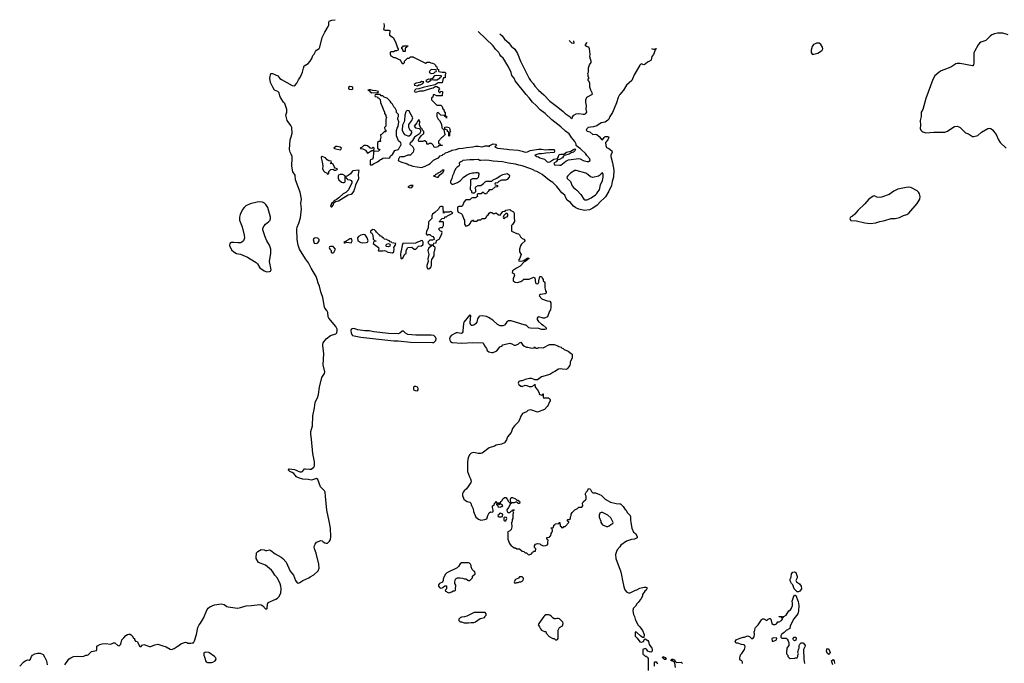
# Model space of a CAD drawing. Header units: inches. Extents: x 1678753 to 1858649, y 384643 to 522370.
# Tile 44 of 91: x 1721311 to 1735570, y 506192 to 515510. Entities that reach past the tile are written whole.
import ezdxf

# ---------------------------------------------------------------- set-up
doc = ezdxf.new("R2010")
doc.units = ezdxf.units.IN
doc.header["$MEASUREMENT"] = 0
for name, color, linetype in [('B7520', 7, 'Continuous'), ('B7521', 7, 'Continuous'), ('B7530', 7, 'Continuous'), ('B7531', 7, 'Continuous')]:
    doc.layers.add(name, color=color, linetype=linetype)

msp = doc.modelspace()

# ---------------------------------------------------------------- linework, layer by layer
at = {"layer": 'B7520', "color": 6, "elevation": 200}
for points in [[(1721965, 506170), (1722007, 506233), (1722030, 506258), (1722050, 506271), (1722091, 506291), (1722150, 506295), (1722210, 506291), (1722242, 506298), (1722270, 506311), (1722290, 506311), (1722303, 506317), (1722350, 506362), (1722422, 506378), (1722427, 506393), (1722428, 506430), (1722436, 506444), (1722474, 506466), (1722505, 506475), (1722550, 506478), (1722629, 506471), (1722670, 506491), (1722690, 506491), (1722730, 506452), (1722750, 506446), (1722775, 506470), (1722789, 506531), (1722820, 506560), (1722850, 506596), (1722870, 506611), (1722890, 506616), (1722910, 506612), (1722930, 506602), (1722942, 506590), (1722958, 506558), (1722972, 506552), (1722974, 506530), (1722990, 506514), (1723012, 506510), (1723050, 506434), (1723070, 506434), (1723085, 506455), (1723110, 506465), (1723190, 506438), (1723210, 506438), (1723270, 506461), (1723310, 506471), (1723368, 506448), (1723430, 506431), (1723490, 506396), (1723510, 506391), (1723550, 506406), (1723590, 506436), (1723618, 506450), (1723646, 506474), (1723710, 506498), (1723730, 506496), (1723746, 506486), (1723770, 506482), (1723790, 506482), (1723809, 506491), (1723829, 506491), (1723844, 506516), (1723872, 506608), (1723890, 506710), (1723908, 506750), (1723928, 506772), (1723972, 506848), (1724025, 506970), (1724040, 506990), (1724067, 507010), (1724130, 507038), (1724230, 507053), (1724270, 507043), (1724310, 507017), (1724330, 507010), (1724430, 506994), (1724470, 506993), (1724510, 506999), (1724590, 507024), (1724670, 507029), (1724790, 507045), (1724810, 507040), (1724830, 507025), (1724870, 506980), (1724879, 506981), (1724890, 506983), (1724893, 506987), (1724900, 507050), (1724908, 507072), (1725021, 507119), (1725046, 507134), (1725065, 507155), (1725091, 507209), (1725099, 507270), (1725094, 507310), (1725084, 507344), (1725044, 507424), (1725007, 507470), (1724979, 507519), (1724960, 507540), (1724872, 507612), (1724770, 507650), (1724737, 507710), (1724735, 507745), (1724742, 507770), (1724742, 507790), (1724758, 507810), (1724810, 507841), (1724850, 507835), (1724870, 507825), (1724890, 507825), (1724927, 507833), (1724950, 507826), (1725010, 507776), (1725096, 507730), (1725123, 507710), (1725170, 507655), (1725226, 507526), (1725276, 507470), (1725304, 507390), (1725330, 507359), (1725350, 507353), (1725370, 507361), (1725410, 507393), (1725499, 507430), (1725516, 507444), (1725570, 507471), (1725633, 507530), (1725646, 507570), (1725644, 507630), (1725605, 507785), (1725580, 507850), (1725577, 507870), (1725582, 507898), (1725590, 507918), (1725610, 507945), (1725670, 507971), (1725690, 507966), (1725706, 507950), (1725730, 507936), (1725750, 507930), (1725770, 507933), (1725797, 507963), (1725810, 507984), (1725816, 508024), (1725810, 508150), (1725794, 508250), (1725760, 508410), (1725742, 508610), (1725733, 508670), (1725723, 508690), (1725686, 508726), (1725669, 508749), (1725630, 508853), (1725610, 508870), (1725550, 508847), (1725530, 508845), (1725490, 508855), (1725410, 508859), (1725350, 508876), (1725322, 508890), (1725279, 508939), (1725256, 508956), (1725225, 508970), (1725205, 508990), (1725205, 508995), (1725213, 509007), (1725290, 508996), (1725370, 508964), (1725390, 508963), (1725409, 508971), (1725434, 509006), (1725452, 509008), (1725510, 509001), (1725530, 509005), (1725569, 509030), (1725580, 509050), (1725579, 509110), (1725555, 509230), (1725539, 509439), (1725529, 509510), (1725529, 509550), (1725553, 509630), (1725557, 509777), (1725580, 509890), (1725590, 509970), (1725604, 510000)], [(1728994, 510000), (1728994, 509990), (1728984, 509976), (1728965, 509930), (1728950, 509909), (1728910, 509869), (1728811, 509829), (1728730, 509859), (1728710, 509861), (1728672, 509850), (1728650, 509834), (1728593, 509807), (1728567, 509770), (1728556, 509730), (1728535, 509690), (1728475, 509630), (1728450, 509594), (1728430, 509535), (1728377, 509470), (1728363, 509430), (1728330, 509385), (1728290, 509365), (1728211, 509349), (1728185, 509335), (1728111, 509310), (1728010, 509233), (1727990, 509229), (1727951, 509229), (1727890, 509243), (1727850, 509233), (1727830, 509214), (1727807, 509170), (1727794, 509110), (1727798, 508970), (1727825, 508890), (1727842, 508862), (1727851, 508829), (1727845, 508810), (1727807, 508750), (1727782, 508718), (1727749, 508691), (1727734, 508670), (1727725, 508650), (1727723, 508623), (1727745, 508570), (1727765, 508550), (1727790, 508536), (1727830, 508525), (1727845, 508510), (1727855, 508475), (1727879, 508430), (1727883, 508390), (1727916, 508310), (1727957, 508277), (1727990, 508267), (1728046, 508274), (1728074, 508286), (1728082, 508298), (1728090, 508332), (1728110, 508371), (1728130, 508385), (1728158, 508382), (1728166, 508390), (1728168, 508410), (1728158, 508450), (1728158, 508470), (1728186, 508490), (1728188, 508512), (1728202, 508518), (1728207, 508533), (1728213, 508533), (1728218, 508518), (1728230, 508514), (1728270, 508514), (1728283, 508537), (1728298, 508550), (1728308, 508572), (1728330, 508594), (1728350, 508594), (1728371, 508571), (1728390, 508534), (1728410, 508514), (1728422, 508518), (1728426, 508530), (1728418, 508550), (1728418, 508570), (1728430, 508594), (1728450, 508594), (1728492, 508572), (1728510, 508554), (1728533, 508553), (1728538, 508538), (1728552, 508530), (1728550, 508506), (1728527, 508507), (1728522, 508522), (1728510, 508526), (1728490, 508526), (1728470, 508518), (1728442, 508518), (1728430, 508506), (1728418, 508502), (1728392, 508450), (1728364, 508416), (1728364, 508404), (1728378, 508378), (1728390, 508374), (1728410, 508374), (1728430, 508394), (1728442, 508398), (1728450, 508412), (1728470, 508414), (1728474, 508410), (1728458, 508402), (1728454, 508390), (1728462, 508370), (1728452, 508350), (1728452, 508290), (1728444, 508276), (1728442, 508250), (1728432, 508228), (1728438, 508170), (1728431, 508130), (1728410, 508109), (1728374, 508090), (1728378, 508078), (1728379, 507990), (1728406, 507926), (1728431, 507891), (1728450, 507882), (1728470, 507865), (1728490, 507862), (1728510, 507852), (1728550, 507852), (1728590, 507814), (1728611, 507811), (1728630, 507794), (1728650, 507794), (1728674, 507770), (1728690, 507762), (1728722, 507778), (1728727, 507793), (1728742, 507798), (1728750, 507814), (1728782, 507818), (1728786, 507850), (1728766, 507870), (1728768, 507892), (1728782, 507918), (1728810, 507925), (1728842, 507922), (1728854, 507910), (1728890, 507892), (1728930, 507898), (1728958, 507910), (1728958, 507950), (1728966, 507970), (1728962, 507982), (1728946, 507990), (1728946, 508014), (1728982, 508018), (1728987, 508033), (1729002, 508038), (1729006, 508070), (1729016, 508084), (1729026, 508110), (1729022, 508142), (1729006, 508150), (1729010, 508154), (1729042, 508158), (1729046, 508190), (1729062, 508198), (1729067, 508213), (1729110, 508214), (1729122, 508218), (1729126, 508230), (1729133, 508233), (1729138, 508178), (1729153, 508173), (1729158, 508158), (1729170, 508154), (1729182, 508158), (1729190, 508174), (1729210, 508174), (1729266, 508230), (1729262, 508242), (1729246, 508250), (1729246, 508270), (1729250, 508274), (1729270, 508274), (1729286, 508290), (1729288, 508312), (1729298, 508330), (1729298, 508350), (1729310, 508374), (1729350, 508414), (1729390, 508432), (1729410, 508452), (1729450, 508452), (1729468, 508470), (1729464, 508510), (1729469, 508530), (1729503, 508557), (1729513, 508570), (1729517, 508610), (1729505, 508630), (1729504, 508650), (1729514, 508670), (1729534, 508690), (1729550, 508722), (1729570, 508718), (1729578, 508710), (1729590, 508682), (1729610, 508662), (1729650, 508658), (1729710, 508638), (1729730, 508625), (1729788, 508568), (1729867, 508527), (1729950, 508506), (1730000, 508503)], [(1730000, 507877), (1729965, 507835), (1729953, 507810), (1729942, 507770), (1729945, 507710), (1729976, 507616), (1730000, 507556)], [(1721311, 506149), (1721364, 506210), (1721390, 506230), (1721430, 506242), (1721450, 506239), (1721469, 506250), (1721481, 506290), (1721495, 506310), (1721530, 506331), (1721570, 506339), (1721610, 506341), (1721650, 506321), (1721670, 506287), (1721698, 506230), (1721708, 506168)]]:
    msp.add_lwpolyline(points, dxfattribs=at)
for points in [[(1728270, 508506), (1728258, 508502), (1728250, 508486), (1728246, 508486), (1728242, 508502), (1728230, 508506), (1728218, 508502), (1728214, 508490), (1728234, 508474), (1728238, 508458), (1728270, 508454), (1728290, 508462), (1728298, 508462), (1728306, 508470)], [(1728270, 508366), (1728258, 508362), (1728253, 508347), (1728234, 508330), (1728238, 508318), (1728250, 508314), (1728290, 508314), (1728302, 508318), (1728306, 508350)], [(1729750, 508378), (1729730, 508378), (1729712, 508368), (1729702, 508338), (1729703, 508310), (1729727, 508250), (1729727, 508230), (1729750, 508198), (1729810, 508172), (1729830, 508172), (1729850, 508185), (1729870, 508202), (1729902, 508218), (1729906, 508230), (1729870, 508298), (1729830, 508338)], [(1728330, 508306), (1728322, 508298), (1728324, 508264), (1728330, 508254), (1728350, 508254), (1728366, 508290), (1728362, 508302)], [(1727810, 507649), (1727710, 507645), (1727690, 507634), (1727667, 507593), (1727647, 507573), (1727498, 507502), (1727478, 507482), (1727458, 507450), (1727442, 507410), (1727442, 507390), (1727433, 507367), (1727390, 507348), (1727378, 507330), (1727376, 507310), (1727390, 507291), (1727410, 507282), (1727435, 507285), (1727443, 507297), (1727470, 507314), (1727490, 507312), (1727492, 507270), (1727474, 507250), (1727478, 507238), (1727490, 507234), (1727502, 507222), (1727530, 507211), (1727570, 507226), (1727590, 507242), (1727610, 507242), (1727626, 507250), (1727622, 507262), (1727625, 507325), (1727615, 507350), (1727614, 507370), (1727622, 507410), (1727630, 507418), (1727650, 507431), (1727691, 507431), (1727725, 507425), (1727750, 507414), (1727770, 507414), (1727810, 507392), (1727830, 507392), (1727868, 507430), (1727868, 507452), (1727906, 507490), (1727902, 507522), (1727887, 507527), (1727866, 507550), (1727849, 507589), (1727849, 507610), (1727842, 507630), (1727823, 507643)], [(1728590, 507446), (1728550, 507446), (1728533, 507427), (1728490, 507406), (1728474, 507370), (1728478, 507358), (1728490, 507354), (1728510, 507362), (1728530, 507362), (1728550, 507374), (1728570, 507374), (1728590, 507382), (1728598, 507390), (1728608, 507410), (1728607, 507427)], [(1727892, 506928), (1727786, 506874), (1727755, 506865), (1727710, 506859), (1727692, 506850), (1727672, 506830), (1727672, 506810), (1727690, 506792), (1727710, 506791), (1727750, 506778), (1727810, 506776), (1727850, 506785), (1727890, 506785), (1727910, 506791), (1727980, 506840), (1728046, 506854), (1728049, 506871), (1728068, 506890), (1728066, 506910), (1728050, 506926)], [(1728970, 506895), (1728930, 506893), (1728910, 506881), (1728901, 506870), (1728831, 506770), (1728822, 506750), (1728824, 506744), (1728840, 506720), (1728852, 506690), (1728870, 506672), (1728910, 506652), (1728931, 506651), (1728934, 506630), (1728980, 506580), (1729030, 506552), (1729052, 506552), (1729070, 506534), (1729090, 506534), (1729102, 506538), (1729107, 506553), (1729108, 506672), (1729129, 506711), (1729170, 506734), (1729182, 506770), (1729178, 506790), (1729130, 506835), (1729110, 506842), (1729090, 506842), (1729070, 506835), (1729050, 506835), (1729030, 506849), (1729012, 506872), (1728989, 506889)], [(1724007, 506353), (1723978, 506342), (1723976, 506310), (1723993, 506270), (1724001, 506230), (1724010, 506216), (1724030, 506204), (1724090, 506204), (1724110, 506210), (1724142, 506230), (1724155, 506250), (1724150, 506270), (1724130, 506292), (1724050, 506347)]]:
    msp.add_lwpolyline(points, close=True, dxfattribs=at)
at = {"layer": 'B7521', "color": 6, "elevation": 200}
for points in [[(1725604, 510000), (1725622, 510038), (1725638, 510082), (1725652, 510190), (1725687, 510330), (1725727, 510390), (1725731, 510410), (1725705, 510515), (1725716, 510676), (1725700, 510790), (1725702, 510810), (1725708, 510832), (1725750, 510891), (1725810, 510939), (1725890, 510964), (1725903, 510977), (1725910, 511010), (1725907, 511030), (1725890, 511067), (1725788, 511190), (1725778, 511210), (1725774, 511270), (1725760, 511300), (1725730, 511335), (1725724, 511350), (1725703, 511490), (1725670, 511570), (1725651, 511650), (1725635, 511695), (1725621, 511750), (1725604, 511790), (1725530, 511911), (1725492, 511992), (1725449, 512049), (1725364, 512190), (1725344, 512244), (1725329, 512330), (1725324, 512476), (1725330, 512508), (1725355, 512565), (1725376, 512644), (1725392, 512770), (1725385, 512850), (1725393, 512913), (1725373, 513013), (1725307, 513190), (1725301, 513261), (1725269, 513309), (1725250, 513390), (1725250, 513430), (1725258, 513470), (1725257, 513530), (1725244, 513564), (1725228, 513590), (1725220, 513630), (1725230, 513770), (1725245, 513815), (1725255, 513865), (1725254, 513950), (1725240, 513980), (1725186, 514050), (1725165, 514130), (1725180, 514170), (1725181, 514210), (1725150, 514298), (1725130, 514318), (1725090, 514382), (1725077, 514410), (1725069, 514450), (1725049, 514469), (1725002, 514490), (1724982, 514522), (1724943, 514603), (1724935, 514665), (1724948, 514730), (1724970, 514732), (1725050, 514696), (1725080, 514660), (1725102, 514642), (1725259, 514559), (1725286, 514554), (1725299, 514561), (1725326, 514590), (1725350, 514638), (1725379, 514681), (1725409, 514750), (1725419, 514810), (1725430, 514842), (1725490, 514877), (1725518, 514910), (1725542, 514950), (1725558, 514990), (1725575, 515010), (1725593, 515050), (1725609, 515070), (1725646, 515094), (1725660, 515110), (1725690, 515251), (1725730, 515330), (1725780, 515410), (1725786, 515430), (1725786, 515470), (1725792, 515488), (1725830, 515502), (1725880, 515510)], [(1726580, 515459), (1726585, 515450), (1726591, 515431), (1726591, 515411), (1726582, 515370), (1726600, 515360), (1726658, 515358), (1726673, 515353), (1726673, 515333), (1726665, 515310), (1726666, 515286), (1726722, 515250), (1726752, 515190), (1726784, 515104), (1726794, 515090), (1726794, 515070), (1726770, 515058), (1726750, 515058), (1726730, 515046), (1726690, 515046), (1726678, 515042), (1726674, 515010), (1726685, 514985), (1726730, 514962), (1726750, 514962), (1726814, 514930), (1726832, 514912), (1726850, 514874), (1726870, 514874), (1726886, 514890), (1726886, 514910), (1726927, 514953), (1726950, 514954), (1726970, 514974), (1727010, 514974), (1727024, 514964), (1727190, 514882), (1727210, 514894), (1727247, 514893), (1727264, 514884), (1727290, 514882), (1727314, 514870), (1727334, 514850), (1727338, 514838), (1727354, 514830), (1727358, 514798), (1727374, 514790), (1727374, 514770), (1727382, 514762), (1727430, 514752), (1727471, 514751), (1727480, 514740), (1727482, 514730), (1727474, 514710), (1727474, 514670), (1727450, 514666), (1727439, 514641), (1727430, 514598), (1727425, 514595), (1727370, 514597), (1727330, 514568), (1727234, 514550), (1727154, 514530), (1727092, 514508), (1727050, 514502), (1727032, 514490), (1727025, 514470), (1727050, 514463), (1727110, 514478), (1727160, 514480), (1727246, 514510), (1727297, 514523), (1727330, 514541), (1727350, 514543), (1727378, 514530), (1727392, 514510), (1727374, 514490), (1727374, 514470), (1727390, 514454), (1727402, 514458), (1727410, 514474), (1727434, 514470), (1727430, 514408), (1727353, 514407), (1727310, 514426), (1727298, 514422), (1727294, 514390), (1727278, 514382), (1727274, 514370), (1727274, 514350), (1727350, 514274), (1727410, 514274), (1727431, 514251), (1727438, 514218), (1727452, 514212), (1727458, 514178), (1727474, 514170), (1727474, 514130), (1727478, 514118), (1727490, 514114), (1727493, 514107), (1727494, 514090), (1727490, 514086), (1727482, 514102), (1727466, 514110), (1727462, 514122), (1727408, 514128), (1727370, 514166), (1727358, 514162), (1727354, 514150), (1727354, 514110), (1727372, 514070), (1727392, 514050), (1727420, 514000), (1727424, 513944), (1727454, 513914), (1727465, 513865), (1727474, 513850), (1727432, 513810), (1727418, 513802), (1727374, 513750), (1727378, 513718), (1727392, 513712), (1727398, 513698), (1727430, 513694), (1727432, 513690), (1727390, 513686), (1727378, 513682), (1727372, 513668), (1727353, 513667), (1727330, 513658), (1727308, 513668), (1727306, 513690), (1727286, 513710), (1727270, 513718), (1727244, 513716), (1727230, 513706), (1727207, 513707), (1727206, 513730), (1727176, 513756), (1727170, 513758), (1727150, 513748), (1727090, 513746), (1727088, 513770), (1727095, 513790), (1727130, 513834), (1727150, 513854), (1727162, 513858), (1727166, 513870), (1727166, 513890), (1727150, 513906), (1727135, 513935), (1727122, 513942), (1727110, 513966), (1727102, 513990), (1727108, 514030), (1727090, 514066), (1727070, 514038), (1727062, 514018), (1727025, 513970), (1727045, 513945), (1727095, 513935), (1727107, 513927), (1727117, 513917), (1727115, 513885), (1727102, 513858), (1727029, 513811), (1726999, 513761), (1726981, 513739), (1726967, 513730), (1726961, 513710), (1727006, 513670), (1727014, 513650), (1727018, 513630), (1727007, 513593), (1726985, 513570), (1726982, 513558), (1726972, 513548), (1726930, 513549), (1726875, 513525), (1726830, 513526), (1726810, 513518), (1726795, 513490), (1726792, 513470), (1726829, 513450), (1726923, 513423), (1726945, 513410), (1726966, 513406), (1727003, 513390), (1727130, 513368), (1727185, 513390), (1727230, 513414), (1727255, 513430), (1727305, 513475), (1727342, 513498), (1727375, 513510), (1727402, 513538), (1727432, 513550), (1727440, 513560), (1727465, 513570), (1727478, 513582), (1727512, 513590), (1727522, 513598), (1727556, 513610), (1727570, 513620), (1727630, 513630), (1727642, 513638), (1727670, 513646), (1727730, 513650), (1727780, 513660), (1727875, 513670), (1727910, 513679), (1727950, 513681), (1728010, 513671), (1728050, 513682), (1728090, 513682), (1728110, 513674), (1728118, 513690), (1728170, 513714), (1728202, 513710), (1728214, 513690), (1728192, 513670), (1728232, 513650), (1728370, 513638), (1728402, 513630), (1728530, 513620), (1728587, 513607), (1728630, 513591), (1728665, 513595), (1728706, 513614), (1728825, 513635), (1728870, 513634), (1728930, 513625), (1728970, 513632), (1729050, 513630), (1729056, 513610), (1729051, 513589), (1728930, 513578), (1728870, 513566), (1728830, 513569), (1728772, 513550), (1728802, 513530), (1728824, 513524), (1728842, 513510), (1728909, 513489), (1728950, 513454), (1728970, 513447), (1728990, 513451), (1729048, 513490), (1729098, 513502), (1729114, 513526), (1729118, 513550), (1729130, 513558), (1729150, 513565), (1729190, 513562), (1729229, 513590), (1729294, 513606), (1729330, 513633), (1729350, 513641), (1729356, 513636), (1729359, 513630), (1729351, 513610), (1729330, 513594), (1729298, 513582), (1729270, 513564), (1729197, 513543), (1729185, 513535), (1729170, 513509), (1729130, 513484), (1729101, 513479), (1729078, 513450), (1729048, 513432), (1729054, 513410), (1729130, 513403), (1729150, 513406), (1729220, 513460), (1729261, 513479), (1729410, 513499), (1729430, 513494), (1729470, 513471), (1729530, 513457), (1729550, 513455), (1729571, 513470), (1729570, 513494), (1729524, 513544), (1729510, 513570), (1729436, 513636), (1729430, 513646), (1729402, 513662), (1729371, 513691), (1729368, 513710), (1729350, 513746), (1729303, 513803), (1729270, 513856), (1729217, 513897), (1729150, 513961), (1729019, 514059), (1728920, 514150), (1728847, 514207), (1728791, 514270), (1728738, 514318), (1728690, 514381), (1728645, 514425), (1728486, 514626), (1728470, 514663), (1728440, 514700), (1728430, 514745), (1728390, 514830), (1728365, 514865), (1728330, 514926), (1728311, 514951), (1728281, 514981), (1728264, 515004), (1728250, 515034), (1728204, 515084), (1728170, 515133), (1727953, 515337)], [(1728264, 515307), (1728297, 515277), (1728334, 515230), (1728394, 515174), (1728430, 515127), (1728481, 515081), (1728519, 515019), (1728564, 514910), (1728690, 514660), (1728708, 514628), (1728745, 514585), (1728770, 514546), (1728824, 514490), (1728901, 514421), (1728988, 514330), (1729106, 514246), (1729183, 514183), (1729213, 514150), (1729283, 514103), (1729290, 514090), (1729304, 514084), (1729310, 514074), (1729318, 514102), (1729334, 514126), (1729370, 514145), (1729410, 514152), (1729470, 514140), (1729490, 514142), (1729509, 514150), (1729524, 514170), (1729516, 514216), (1729518, 514270), (1729509, 514310), (1729508, 514352), (1729526, 514390), (1729608, 514430), (1729604, 514450), (1729581, 514490), (1729569, 514531), (1729567, 514587), (1729556, 514616), (1729546, 514630), (1729546, 514650), (1729558, 514670), (1729546, 514690), (1729546, 514710), (1729538, 514730), (1729548, 514750), (1729549, 514811), (1729565, 514855), (1729589, 514890), (1729589, 514910), (1729577, 514937), (1729569, 514970), (1729573, 515010), (1729564, 515090), (1729554, 515114), (1729530, 515118), (1729506, 515130), (1729507, 515147), (1729523, 515177), (1729530, 515184)], [(1729330, 515166), (1729306, 515170), (1729267, 515209)], [(1729333, 515203), (1729334, 515170), (1729330, 515166)], [(1730000, 514427), (1729997, 514423), (1729978, 514382), (1729954, 514306), (1729894, 514166), (1729856, 514110), (1729844, 514070), (1729830, 514054), (1729790, 514025), (1729730, 514018), (1729667, 513973), (1729623, 513957), (1729545, 513950), (1729524, 513930), (1729517, 513910), (1729530, 513895), (1729566, 513886), (1729610, 513849), (1729650, 513851), (1729670, 513847), (1729701, 513821), (1729730, 513783), (1729750, 513772), (1729774, 513806), (1729790, 513818), (1729830, 513821), (1729845, 513810), (1729830, 513769), (1729797, 513730), (1729798, 513690), (1729810, 513661), (1729844, 513644), (1729888, 513610), (1729889, 513590), (1729871, 513550), (1729871, 513530), (1729897, 513437), (1729916, 513330), (1729912, 513230), (1729892, 513170), (1729880, 513110), (1729841, 513030), (1729793, 512947), (1729775, 512925), (1729722, 512878), (1729673, 512827), (1729610, 512780), (1729565, 512755), (1729490, 512746), (1729407, 512767), (1729365, 512785), (1729330, 512810), (1729290, 512862), (1729239, 512899), (1729218, 512930), (1729204, 512970), (1729163, 513003), (1729090, 513093), (1729030, 513153), (1728982, 513182), (1728878, 513270), (1728842, 513290), (1728802, 513310), (1728763, 513323), (1728756, 513330), (1728713, 513350), (1728590, 513393), (1728542, 513402), (1728490, 513418), (1728390, 513432), (1728302, 513450), (1728170, 513460), (1728110, 513472), (1728050, 513477), (1727990, 513472), (1727974, 513474), (1727950, 513485), (1727890, 513480), (1727830, 513481), (1727730, 513470), (1727720, 513460), (1727678, 513442), (1727674, 513430), (1727682, 513410), (1727672, 513390), (1727645, 513375), (1727625, 513355), (1727602, 513310), (1727598, 513290), (1727578, 513250), (1727571, 513210), (1727551, 513170), (1727551, 513150), (1727570, 513131), (1727590, 513131), (1727650, 513151), (1727697, 513183), (1727738, 513230), (1727790, 513265), (1727830, 513281), (1727870, 513291), (1727890, 513291), (1727910, 513299), (1727938, 513298), (1727953, 513293), (1727958, 513278), (1727957, 513243), (1727950, 513226), (1727930, 513206), (1727870, 513208), (1727842, 513190), (1727842, 513110), (1727834, 513090), (1727834, 513050), (1727852, 513032), (1727854, 513010), (1727870, 513002), (1727896, 513004), (1727918, 513022), (1727918, 513050), (1727906, 513070), (1727918, 513090), (1727950, 513112), (1727990, 513112), (1728030, 513138), (1728050, 513165), (1728066, 513174), (1728148, 513172), (1728166, 513190), (1728223, 513217), (1728268, 513250), (1728310, 513271), (1728370, 513281), (1728402, 513262), (1728405, 513250), (1728398, 513230), (1728370, 513195), (1728350, 513188), (1728290, 513188), (1728250, 513168), (1728230, 513148), (1728198, 513142), (1728194, 513130), (1728198, 513118), (1728230, 513112), (1728231, 513089), (1728190, 513086), (1728150, 513048), (1728110, 513046), (1728097, 513023), (1728082, 513010), (1728072, 512988), (1728048, 512988), (1728030, 513006), (1728010, 513006), (1727992, 512988), (1727953, 512987), (1727938, 512982), (1727934, 512970), (1727942, 512950), (1727914, 512930), (1727870, 512929), (1727856, 512924), (1727830, 512902), (1727770, 512902), (1727745, 512870), (1727724, 512816), (1727710, 512806), (1727673, 512807), (1727658, 512802), (1727653, 512787), (1727651, 512750), (1727663, 512723), (1727703, 512703), (1727718, 512690), (1727743, 512623), (1727752, 512610), (1727751, 512550), (1727770, 512522), (1727790, 512525), (1727819, 512541), (1727838, 512562), (1727850, 512594), (1727862, 512598), (1727870, 512614), (1727878, 512598), (1727890, 512594), (1727930, 512594), (1727942, 512598), (1727950, 512614), (1727990, 512612), (1728010, 512632), (1728047, 512633), (1728062, 512638), (1728078, 512670), (1728095, 512685), (1728109, 512711), (1728130, 512722), (1728150, 512718), (1728170, 512702), (1728190, 512702), (1728212, 512712), (1728244, 512684), (1728270, 512682), (1728307, 512733), (1728342, 512738), (1728350, 512754), (1728410, 512762), (1728426, 512746), (1728462, 512730), (1728472, 512710), (1728471, 512630), (1728478, 512610), (1728478, 512590), (1728450, 512546), (1728434, 512530), (1728434, 512450), (1728513, 512413), (1728534, 512410), (1728550, 512394), (1728565, 512365), (1728590, 512342), (1728610, 512334), (1728632, 512310), (1728580, 512260), (1728564, 512236), (1728551, 512189), (1728551, 512151), (1728572, 512110), (1728551, 512049), (1728534, 512030), (1728538, 512018), (1728570, 512012), (1728616, 512024), (1728618, 512030), (1728670, 512062), (1728691, 512051), (1728664, 512036), (1728662, 512030), (1728632, 512010), (1728616, 512004), (1728560, 511940), (1728506, 511914), (1728446, 511874), (1728445, 511850), (1728471, 511831), (1728478, 511810), (1728460, 511760), (1728458, 511730), (1728488, 511708), (1728514, 511706), (1728570, 511718), (1728600, 511740), (1728610, 511752), (1728690, 511752), (1728750, 511782), (1728772, 511772), (1728782, 511702), (1728790, 511692), (1728810, 511685), (1728818, 511690), (1728828, 511710), (1728829, 511731), (1728846, 511790), (1728850, 511794), (1728870, 511794), (1728882, 511762), (1728892, 511750), (1728894, 511730), (1728914, 511710), (1728914, 511630), (1728922, 511610), (1728924, 511584), (1728934, 511570), (1728934, 511550), (1728920, 511540), (1728854, 511530), (1728838, 511522), (1728834, 511510), (1728872, 511470), (1728883, 511463), (1728950, 511438), (1728990, 511434), (1729005, 511410), (1729005, 511350), (1728998, 511310), (1728985, 511290), (1728953, 511207), (1728911, 511189), (1728890, 511189), (1728830, 511209), (1728816, 511204), (1728805, 511190), (1728805, 511170), (1728823, 511143), (1728870, 511102), (1728894, 511090), (1728934, 511050), (1728934, 511030), (1728917, 511023), (1728870, 511025), (1728830, 511038), (1728710, 511044), (1728686, 511050), (1728648, 511088), (1728632, 511088), (1728430, 511149), (1728391, 511149), (1728377, 511143), (1728365, 511135), (1728352, 511110), (1728330, 511088), (1728310, 511078), (1728270, 511078), (1728230, 511098), (1728161, 511161), (1728100, 511200), (1728070, 511214), (1728010, 511221), (1727970, 511219), (1727958, 511210), (1727941, 511179), (1727930, 511129), (1727914, 511106), (1727890, 511088), (1727870, 511082), (1727856, 511084), (1727850, 511085), (1727836, 511116), (1727834, 511130), (1727845, 511225), (1727830, 511235), (1727744, 511130), (1727737, 511110), (1727730, 511008), (1727727, 510990), (1727718, 510978), (1727710, 510969), (1727650, 510978), (1727630, 510975), (1727561, 510939), (1727543, 510917), (1727537, 510890), (1727540, 510870), (1727550, 510850), (1727576, 510836), (1727714, 510826), (1727875, 510835), (1728022, 510830), (1728042, 510790), (1728071, 510750), (1728083, 510723), (1728103, 510703), (1728150, 510691), (1728170, 510691), (1728222, 510718), (1728242, 510738), (1728266, 510774), (1728294, 510786), (1728310, 510802), (1728345, 510815), (1728410, 510825), (1728438, 510818), (1728470, 510798), (1728490, 510798), (1728529, 510811), (1728550, 510832), (1728570, 510842), (1728600, 510800), (1728622, 510782), (1728650, 510771), (1728670, 510771), (1728690, 510762), (1728726, 510754), (1728762, 510758), (1728770, 510772), (1728778, 510758), (1728790, 510754), (1728810, 510754), (1728830, 510762), (1728890, 510758), (1728986, 510810), (1729050, 510810), (1729105, 510790), (1729117, 510777), (1729151, 510770), (1729158, 510758), (1729182, 510750), (1729195, 510735), (1729252, 510710), (1729297, 510677), (1729314, 510670), (1729311, 510610), (1729285, 510555), (1729285, 510530), (1729278, 510510), (1729250, 510466), (1729232, 510448), (1729170, 510449), (1729150, 510454), (1729114, 510450), (1729063, 510417), (1729030, 510404), (1728990, 510375), (1728870, 510339), (1728810, 510298), (1728770, 510298), (1728730, 510314), (1728695, 510315), (1728630, 510299), (1728590, 510282), (1728570, 510282), (1728542, 510270), (1728532, 510250), (1728542, 510230), (1728570, 510205), (1728576, 510204), (1728590, 510202), (1728630, 510218), (1728655, 510215), (1728690, 510202), (1728730, 510202), (1728762, 510218), (1728766, 510230), (1728773, 510233), (1728774, 510190), (1728812, 510152), (1728834, 510110), (1728834, 510090), (1728870, 510074), (1728882, 510078), (1728887, 510093), (1728894, 510094), (1728894, 510050), (1728898, 510038), (1728910, 510034), (1728970, 510034), (1728994, 510010), (1728994, 510000)]]:
    msp.add_lwpolyline(points, dxfattribs=at)
at = {"layer": 'B7521', "color": 6}
for points, elevation in [([(1726890, 515048), (1726866, 515050), (1726862, 515082), (1726846, 515090), (1726846, 515110), (1726862, 515118), (1726870, 515132), (1726930, 515134), (1726933, 515127), (1726918, 515122), (1726912, 515108), (1726898, 515102), (1726894, 515090), (1726894, 515050)], 200), ([(1727270, 514788), (1727252, 514770), (1727242, 514750), (1727270, 514732), (1727310, 514734), (1727327, 514753), (1727342, 514758), (1727346, 514770), (1727342, 514782)], 200), ([(1727350, 514702), (1727324, 514696), (1727310, 514688), (1727290, 514658), (1727254, 514650), (1727254, 514646), (1727230, 514649), (1727194, 514630), (1727198, 514618), (1727212, 514612), (1727230, 514611), (1727250, 514627), (1727266, 514630), (1727266, 514634), (1727290, 514645), (1727310, 514639), (1727350, 514641), (1727398, 514670), (1727402, 514678), (1727426, 514690), (1727410, 514698)], 200), ([(1726090, 514544), (1726071, 514530), (1726072, 514510), (1726083, 514503), (1726110, 514499), (1726130, 514506), (1726135, 514510), (1726134, 514530), (1726120, 514540)], 200), ([(1726370, 514495), (1726354, 514490), (1726378, 514478), (1726385, 514465), (1726410, 514452), (1726490, 514454), (1726502, 514458), (1726506, 514470), (1726470, 514482), (1726424, 514484), (1726390, 514494)], 200), ([(1727130, 514613), (1727110, 514602), (1727054, 514590), (1727022, 514570), (1727030, 514562), (1727070, 514552), (1727090, 514565), (1727110, 514565), (1727150, 514585), (1727166, 514610)], 200), ([(1726530, 514426), (1726470, 514426), (1726458, 514422), (1726454, 514410), (1726458, 514398), (1726493, 514393), (1726498, 514378), (1726513, 514373), (1726533, 514353), (1726534, 514310), (1726572, 514230), (1726573, 514213), (1726592, 514172), (1726593, 514153), (1726612, 514130), (1726613, 514113), (1726622, 514090), (1726614, 514070), (1726612, 513970), (1726594, 513950), (1726598, 513918), (1726612, 513912), (1726612, 513890), (1726610, 513886), (1726590, 513886), (1726553, 513847), (1726538, 513842), (1726534, 513830), (1726542, 513810), (1726532, 513770), (1726534, 513746), (1726510, 513746), (1726494, 513730), (1726492, 513690), (1726494, 513650), (1726510, 513634), (1726532, 513630), (1726518, 513622), (1726510, 513608), (1726438, 513602), (1726433, 513587), (1726431, 513509), (1726418, 513490), (1726390, 513479), (1726388, 513470), (1726389, 513410), (1726410, 513407), (1726435, 513425), (1726493, 513450), (1726535, 513485), (1726552, 513490), (1726570, 513503), (1726610, 513508), (1726650, 513503), (1726670, 513508), (1726683, 513537), (1726710, 513560), (1726746, 513614), (1726790, 513630), (1726800, 513640), (1726820, 513680), (1726831, 513690), (1726837, 513710), (1726830, 513726), (1726797, 513757), (1726769, 513831), (1726768, 513908), (1726778, 513942), (1726790, 513962), (1726802, 514030), (1726788, 514070), (1726788, 514090), (1726798, 514110), (1726796, 514136), (1726770, 514166), (1726768, 514190), (1726748, 514230), (1726728, 514250), (1726710, 514286), (1726690, 514306), (1726678, 514330), (1726634, 514374), (1726588, 514388), (1726570, 514406), (1726547, 514407)], 200), ([(1726930, 514194), (1726910, 514186), (1726903, 514177), (1726887, 514130), (1726883, 514050), (1726879, 514030), (1726856, 513984), (1726851, 513911), (1726870, 513865), (1726885, 513850), (1726930, 513830), (1726950, 513827), (1726974, 513846), (1726992, 513872), (1726989, 513890), (1726968, 513908), (1726956, 513930), (1726947, 513950), (1726945, 513975), (1726949, 513991), (1726989, 514050), (1727005, 514090), (1726958, 514178), (1726950, 514189)], 200), ([(1727530, 513826), (1727526, 513830), (1727526, 513870), (1727522, 513882), (1727506, 513890), (1727506, 513910), (1727466, 513926), (1727466, 513950), (1727470, 513954), (1727490, 513958), (1727530, 513951), (1727542, 513930), (1727542, 513902), (1727551, 513889), (1727538, 513882), (1727534, 513870), (1727534, 513830)], 200), ([(1725910, 513675), (1725890, 513675), (1725861, 513650), (1725870, 513643), (1725950, 513625), (1725964, 513630), (1725973, 513650), (1725950, 513665)], 200), ([(1726328, 513688), (1726293, 513687), (1726270, 513666), (1726242, 513650), (1726245, 513645), (1726282, 513642), (1726321, 513621), (1726350, 513578), (1726410, 513614), (1726442, 513618), (1726446, 513650), (1726430, 513666), (1726410, 513646), (1726388, 513648), (1726350, 513686)], 200), ([(1725690, 513528), (1725678, 513522), (1725678, 513510), (1725691, 513450), (1725699, 513390), (1725698, 513350), (1725715, 513315), (1725730, 513302), (1725753, 513293), (1725770, 513274), (1725786, 513290), (1725786, 513310), (1725789, 513311), (1725818, 513342), (1725844, 513344), (1725870, 513332), (1725890, 513332), (1725910, 513342), (1725915, 513350), (1725881, 513361), (1725864, 513384), (1725850, 513418), (1725830, 513428), (1725810, 513426), (1725806, 513430), (1725822, 513438), (1725826, 513450), (1725822, 513462), (1725790, 513466), (1725762, 513482), (1725739, 513510)], 200), ([(1726211, 513331), (1726140, 513320), (1726128, 513312), (1726103, 513277), (1726070, 513253), (1726038, 513242), (1726034, 513230), (1726038, 513218), (1726050, 513214), (1726058, 513198), (1726090, 513192), (1726110, 513182), (1726122, 513170), (1726122, 513150), (1726071, 513049), (1726032, 513010), (1725994, 512990), (1725931, 512929), (1725896, 512904), (1725862, 512890), (1725854, 512866), (1725850, 512868), (1725830, 512858), (1725812, 512810), (1725822, 512802), (1725830, 512803), (1725850, 512826), (1725862, 512858), (1725883, 512877), (1725928, 512890), (1725969, 512910), (1726067, 512973), (1726110, 512985), (1726130, 512998), (1726150, 513022), (1726161, 513059), (1726170, 513075), (1726180, 513120), (1726224, 513210), (1726219, 513270), (1726225, 513325)], 200), ([(1725990, 513268), (1725950, 513268), (1725930, 513258), (1725925, 513250), (1725925, 513215), (1725934, 513194), (1725970, 513158), (1725990, 513152), (1726010, 513154), (1726022, 513158), (1726026, 513170), (1726026, 513250)], 200), ([(1727458, 513330), (1727428, 513330), (1727423, 513317), (1727405, 513310), (1727399, 513301), (1727368, 513290), (1727360, 513280), (1727331, 513270), (1727327, 513253), (1727306, 513250), (1727310, 513245), (1727330, 513242), (1727350, 513232), (1727370, 513232), (1727396, 513264), (1727440, 513300)], 200), ([(1729350, 513328), (1729290, 513286), (1729248, 513250), (1729235, 513230), (1729241, 513210), (1729286, 513166), (1729310, 513106), (1729330, 513083), (1729381, 513041), (1729438, 512978), (1729481, 512910), (1729497, 512903), (1729530, 512903), (1729586, 512930), (1729650, 512976), (1729670, 512994), (1729682, 513018), (1729710, 513048), (1729720, 513120), (1729750, 513181), (1729763, 513230), (1729762, 513270), (1729750, 513293), (1729730, 513280), (1729706, 513254), (1729693, 513247), (1729610, 513227), (1729577, 513237), (1729541, 513270), (1729508, 513290), (1729370, 513327)], 200), ([(1727008, 513110), (1726972, 513110), (1726932, 513090), (1726950, 513081), (1726970, 513078), (1726990, 513082)], 200), ([(1724790, 512873), (1724750, 512869), (1724650, 512844), (1724587, 512813), (1724561, 512790), (1724538, 512762), (1724503, 512690), (1724492, 512650), (1724494, 512610), (1724531, 512510), (1724564, 512390), (1724566, 512350), (1724551, 512310), (1724530, 512290), (1724510, 512280), (1724470, 512278), (1724410, 512286), (1724377, 512283), (1724354, 512270), (1724350, 512242), (1724378, 512178), (1724410, 512147), (1724450, 512127), (1724510, 512115), (1724610, 512072), (1724650, 512050), (1724735, 511995), (1724754, 511974), (1724790, 511917), (1724850, 511872), (1724890, 511861), (1724930, 511864), (1724943, 511870), (1724955, 511890), (1724931, 512010), (1724950, 512130), (1724950, 512190), (1724930, 512247), (1724891, 512311), (1724865, 512365), (1724833, 512470), (1724834, 512490), (1724850, 512526), (1724870, 512549), (1724921, 512590), (1724937, 512610), (1724943, 512630), (1724941, 512650), (1724905, 512790), (1724877, 512837), (1724856, 512856), (1724827, 512867)], 300), ([(1727410, 512808), (1727390, 512795), (1727374, 512766), (1727323, 512717), (1727290, 512693), (1727282, 512670), (1727278, 512630), (1727236, 512590), (1727230, 512578), (1727226, 512494), (1727203, 512450), (1727198, 512410), (1727210, 512392), (1727230, 512402), (1727250, 512402), (1727270, 512382), (1727294, 512370), (1727310, 512354), (1727313, 512327), (1727290, 512318), (1727250, 512319), (1727223, 512290), (1727230, 512272), (1727250, 512252), (1727290, 512252), (1727306, 512254), (1727310, 512274), (1727342, 512278), (1727347, 512313), (1727388, 512332), (1727416, 512384), (1727428, 512430), (1727426, 512446), (1727406, 512450), (1727386, 512470), (1727386, 512490), (1727410, 512502), (1727436, 512504), (1727448, 512532), (1727448, 512568), (1727442, 512582), (1727430, 512586), (1727390, 512586), (1727386, 512590), (1727402, 512598), (1727406, 512610), (1727429, 512631), (1727462, 512638), (1727470, 512654), (1727490, 512654), (1727508, 512672), (1727586, 512710), (1727566, 512730), (1727550, 512735), (1727530, 512726), (1727470, 512726), (1727458, 512722), (1727450, 512708), (1727446, 512790), (1727442, 512802), (1727427, 512807)], 200), ([(1728370, 512706), (1728350, 512706), (1728324, 512676), (1728314, 512650), (1728318, 512638), (1728330, 512634), (1728347, 512653), (1728370, 512654), (1728378, 512670), (1728378, 512690)], 200), ([(1725590, 512352), (1725570, 512342), (1725561, 512330), (1725574, 512274), (1725610, 512272), (1725630, 512282), (1725648, 512310), (1725648, 512330), (1725630, 512348)], 200), ([(1726110, 512341), (1726090, 512336), (1726064, 512316), (1726042, 512310), (1726037, 512303), (1726006, 512290), (1726010, 512282), (1726021, 512281), (1726050, 512287), (1726110, 512282), (1726123, 512297), (1726125, 512310), (1726123, 512330)], 200), ([(1726290, 512399), (1726250, 512392), (1726219, 512370), (1726205, 512350), (1726206, 512310), (1726250, 512285), (1726270, 512278), (1726330, 512286), (1726349, 512291), (1726359, 512310), (1726342, 512350), (1726315, 512395)], 200), ([(1726427, 512473), (1726391, 512450), (1726392, 512430), (1726410, 512418), (1726426, 512390), (1726432, 512332), (1726450, 512314), (1726474, 512310), (1726470, 512306), (1726450, 512306), (1726434, 512290), (1726432, 512270), (1726505, 512210), (1726514, 512190), (1726502, 512170), (1726505, 512165), (1726570, 512162), (1726590, 512171), (1726610, 512165), (1726644, 512144), (1726710, 512134), (1726729, 512150), (1726732, 512192), (1726729, 512210), (1726750, 512241), (1726758, 512270), (1726702, 512282), (1726696, 512290), (1726676, 512296), (1726669, 512310), (1726639, 512319), (1726629, 512330), (1726595, 512335), (1726583, 512343), (1726582, 512350), (1726572, 512352), (1726562, 512362), (1726560, 512370), (1726538, 512378), (1726529, 512390), (1726515, 512395), (1726476, 512436), (1726471, 512450), (1726457, 512457), (1726450, 512466)], 200), ([(1725850, 512226), (1725810, 512226), (1725798, 512222), (1725794, 512210), (1725802, 512190), (1725822, 512170), (1725824, 512144), (1725830, 512134), (1725850, 512134), (1725862, 512138), (1725886, 512190)], 200), ([(1726650, 512224), (1726625, 512225), (1726618, 512230), (1726618, 512250), (1726630, 512262), (1726654, 512270), (1726670, 512262), (1726678, 512250), (1726670, 512229)], 200), ([(1727130, 512313), (1727103, 512297), (1727071, 512290), (1727045, 512275), (1726860, 512270), (1726850, 512242), (1726838, 512162), (1726830, 512148), (1726825, 512110), (1726830, 512054), (1726850, 512054), (1726862, 512058), (1726886, 512110), (1726906, 512130), (1726909, 512170), (1726930, 512214), (1726990, 512218), (1727026, 512186), (1727046, 512190), (1727088, 512232), (1727130, 512238), (1727148, 512250), (1727154, 512266), (1727153, 512287), (1727144, 512310)], 200), ([(1727290, 512246), (1727278, 512242), (1727274, 512230), (1727235, 512205), (1727221, 512170), (1727234, 512110), (1727224, 512050), (1727227, 512010), (1727207, 511950), (1727208, 511930), (1727216, 511910), (1727224, 511904), (1727230, 511901), (1727250, 511907), (1727269, 511930), (1727276, 511950), (1727274, 512010), (1727280, 512040), (1727313, 512090), (1727315, 512150), (1727322, 512170), (1727326, 512210), (1727322, 512222), (1727308, 512228), (1727302, 512242)], 200), ([(1726150, 511041), (1726124, 511036), (1726113, 511027), (1726108, 511012), (1726110, 510970), (1726130, 510939), (1726250, 510913), (1726730, 510859), (1726790, 510860), (1726970, 510842), (1727290, 510835), (1727310, 510839), (1727336, 510864), (1727341, 510890), (1727335, 510915), (1727310, 510937), (1727270, 510943), (1727050, 510941), (1726930, 510952), (1726898, 510970), (1726870, 511003), (1726850, 511002), (1726818, 510970), (1726790, 510961), (1726650, 510968), (1726439, 510990), (1726370, 511006), (1726310, 511006), (1726210, 511022)], 200), ([(1727050, 510198), (1727030, 510198), (1727014, 510190), (1727014, 510150), (1727040, 510140), (1727070, 510138), (1727082, 510150), (1727082, 510170), (1727070, 510188)], 200)]:
    msp.add_lwpolyline(points, close=True, dxfattribs=dict(at, elevation=elevation))
at = {"layer": 'B7530', "color": 6, "elevation": 200}
for points in [[(1730000, 508503), (1730010, 508502), (1730050, 508462), (1730080, 508420), (1730092, 508410), (1730110, 508374), (1730144, 508344), (1730152, 508330), (1730158, 508310), (1730156, 508270), (1730161, 508230), (1730178, 508150), (1730202, 508090), (1730231, 508070), (1730251, 508030), (1730252, 508008), (1730214, 507990), (1730170, 507984), (1730100, 507960), (1730019, 507901), (1730000, 507877)], [(1730000, 507556), (1730010, 507530), (1730028, 507468), (1730039, 507390), (1730059, 507299), (1730077, 507257), (1730104, 507224), (1730130, 507211), (1730150, 507213), (1730230, 507251), (1730250, 507256), (1730290, 507281), (1730357, 507297), (1730377, 507297), (1730392, 507290), (1730391, 507270), (1730382, 507250), (1730364, 507236), (1730332, 507190), (1730330, 507166), (1730311, 507130), (1730270, 507075), (1730247, 507053), (1730230, 507022), (1730195, 506985), (1730191, 506950), (1730201, 506901), (1730215, 506870), (1730222, 506830), (1730230, 506822), (1730265, 506750), (1730290, 506722), (1730330, 506665), (1730353, 506610), (1730352, 506568), (1730332, 506568), (1730306, 506586), (1730250, 506638), (1730230, 506646), (1730225, 506635), (1730226, 506586), (1730255, 506555), (1730290, 506502), (1730310, 506498), (1730346, 506510), (1730360, 506540), (1730370, 506545), (1730410, 506521), (1730419, 506510), (1730426, 506466), (1730466, 506410), (1730471, 506390), (1730470, 506366), (1730462, 506358), (1730450, 506355), (1730430, 506358), (1730409, 506369), (1730390, 506398), (1730370, 506406), (1730334, 506390), (1730334, 506330), (1730338, 506318), (1730350, 506314), (1730370, 506294), (1730390, 506294), (1730398, 506278), (1730414, 506270), (1730414, 506090)], [(1731778, 506190), (1731778, 506210), (1731768, 506228), (1731750, 506238), (1731742, 506250), (1731738, 506270), (1731747, 506293), (1731750, 506314), (1731770, 506334), (1731810, 506392), (1731819, 506430), (1731813, 506453), (1731800, 506460), (1731765, 506465), (1731710, 506482), (1731690, 506482), (1731682, 506490), (1731675, 506510), (1731688, 506530), (1731730, 506551), (1731790, 506572), (1731807, 506573), (1731850, 506591), (1731880, 506580), (1731910, 506552), (1731930, 506551), (1731950, 506574), (1731953, 506613), (1731949, 506650), (1731958, 506670), (1731960, 506700), (1731966, 506710), (1732008, 506750), (1732056, 506824), (1732070, 506834), (1732090, 506834), (1732130, 506812), (1732150, 506832), (1732170, 506842), (1732180, 506840), (1732191, 506831), (1732202, 506770), (1732230, 506752), (1732250, 506752), (1732270, 506762), (1732290, 506794), (1732310, 506794), (1732346, 506810), (1732358, 506830), (1732358, 506838), (1732347, 506847), (1732342, 506862), (1732310, 506866), (1732306, 506870), (1732350, 506872), (1732358, 506858), (1732370, 506854), (1732378, 506870), (1732409, 506891), (1732448, 506950), (1732472, 506968), (1732490, 506992), (1732504, 507030), (1732505, 507065), (1732499, 507090), (1732515, 507150), (1732530, 507182), (1732550, 507174), (1732585, 507085), (1732593, 507030), (1732591, 506950), (1732581, 506910), (1732523, 506837), (1732488, 506772), (1732471, 506730), (1732464, 506696), (1732410, 506665), (1732382, 506638), (1732366, 506630), (1732345, 506610), (1732332, 506590), (1732334, 506570), (1732350, 506554), (1732410, 506554), (1732424, 506544), (1732440, 506520), (1732451, 506491), (1732452, 506450), (1732430, 506426), (1732422, 506410), (1732422, 506390), (1732414, 506370), (1732414, 506330), (1732434, 506310), (1732434, 506290), (1732454, 506270), (1732470, 506262), (1732535, 506265), (1732548, 506272), (1732570, 506274), (1732578, 506290), (1732578, 506310), (1732588, 506330), (1732582, 506350), (1732589, 506391), (1732598, 506410), (1732598, 506450), (1732609, 506471), (1732629, 506491), (1732651, 506491), (1732664, 506484), (1732685, 506450), (1732682, 506430), (1732662, 506390), (1732665, 506250), (1732678, 506190)], [(1730506, 506150), (1730506, 506210), (1730510, 506214), (1730530, 506214), (1730538, 506198), (1730554, 506190)], [(1730807, 506133), (1730799, 506199), (1730766, 506226), (1730746, 506230), (1730750, 506251), (1730770, 506251), (1730790, 506242), (1730802, 506222), (1730824, 506204), (1730890, 506211), (1730910, 506192)], [(1733088, 506170), (1733070, 506230), (1733090, 506246), (1733105, 506230), (1733113, 506190)]]:
    msp.add_lwpolyline(points, dxfattribs=at)
for points in [[(1732569, 507229), (1732529, 507269), (1732509, 507329), (1732489, 507350), (1732470, 507386), (1732469, 507410), (1732482, 507438), (1732489, 507490), (1732510, 507511), (1732530, 507515), (1732550, 507505), (1732570, 507450), (1732570, 507428), (1732551, 507390), (1732562, 507370), (1732603, 507343), (1732627, 507310), (1732631, 507270), (1732610, 507235), (1732590, 507229)], [(1732230, 506562), (1732205, 506550), (1732210, 506514), (1732230, 506512), (1732250, 506522), (1732270, 506534), (1732278, 506550), (1732274, 506554)], [(1732530, 506518), (1732518, 506530), (1732508, 506550), (1732528, 506572), (1732552, 506570), (1732558, 506550), (1732550, 506526)], [(1733030, 506319), (1733010, 506336), (1732997, 506370), (1733001, 506390), (1733010, 506405), (1733030, 506396), (1733049, 506350), (1733045, 506335)], [(1730650, 506246), (1730639, 506259), (1730626, 506266), (1730622, 506278), (1730627, 506293), (1730657, 506277), (1730672, 506250), (1730670, 506246)]]:
    msp.add_lwpolyline(points, close=True, dxfattribs=at)
at = {"layer": 'B7531', "color": 6}
for points, elevation in [([(1735625, 515290), (1735550, 515316), (1735470, 515316), (1735430, 515307), (1735390, 515290), (1735366, 515274), (1735303, 515210), (1735230, 515184), (1735210, 515168), (1735190, 515144), (1735137, 515050), (1735131, 515030), (1735130, 514886), (1735125, 514855), (1735116, 514844), (1735110, 514841), (1734930, 514876), (1734890, 514878), (1734870, 514870), (1734798, 514822), (1734658, 514770), (1734625, 514750), (1734565, 514695), (1734535, 514645), (1734432, 514368), (1734388, 514212), (1734368, 514170), (1734364, 514110), (1734350, 514050), (1734356, 513984), (1734353, 513933), (1734362, 513910), (1734376, 513896), (1734390, 513885), (1734434, 513874), (1734550, 513881), (1734710, 513882), (1734750, 513898), (1734810, 513942), (1734850, 513964), (1734890, 513967), (1734910, 513961), (1734930, 513948), (1735010, 513871), (1735050, 513857), (1735110, 513818), (1735130, 513817), (1735185, 513835), (1735239, 513881), (1735330, 513933), (1735350, 513940), (1735375, 513935), (1735397, 513917), (1735450, 513850), (1735486, 513770), (1735510, 513734), (1735598, 513650)], 300), ([(1730533, 515087), (1730522, 515082), (1730513, 515087), (1730513, 515073), (1730500, 515030), (1730490, 515006), (1730465, 514975), (1730456, 514930), (1730450, 514917), (1730404, 514896), (1730370, 514864), (1730350, 514859), (1730310, 514869), (1730290, 514853), (1730241, 514759), (1730208, 514710), (1730176, 514630), (1730100, 514560), (1730056, 514490), (1730000, 514427)], 200), ([(1730464, 515093), (1730467, 515087), (1730490, 515081), (1730499, 515081), (1730505, 515089)], 200)]:
    msp.add_lwpolyline(points, dxfattribs=dict(at, elevation=elevation))
at = {"layer": 'B7531', "color": 6, "elevation": 300}
for points in [[(1732852, 515172), (1732830, 515163), (1732809, 515150), (1732790, 515120), (1732771, 515070), (1732773, 515033), (1732790, 515010), (1732810, 515009), (1732870, 515025), (1732910, 515049), (1732931, 515070), (1732940, 515090), (1732938, 515110), (1732914, 515150), (1732891, 515170)], [(1734190, 513084), (1734150, 513083), (1734030, 513058), (1733970, 513028), (1733901, 512979), (1733790, 512942), (1733750, 512938), (1733723, 512943), (1733690, 512958), (1733670, 512955), (1733608, 512912), (1733550, 512845), (1733450, 512750), (1733406, 512694), (1733370, 512664), (1733343, 512650), (1733331, 512630), (1733341, 512610), (1733350, 512605), (1733430, 512598), (1733550, 512569), (1733630, 512559), (1733710, 512568), (1733770, 512590), (1733838, 512602), (1733930, 512634), (1733990, 512634), (1734052, 512648), (1734110, 512676), (1734161, 512690), (1734190, 512708), (1734310, 512850), (1734348, 512910), (1734353, 512950), (1734344, 512990), (1734330, 513015), (1734310, 513033), (1734219, 513079)]]:
    msp.add_lwpolyline(points, close=True, dxfattribs=at)

doc.saveas('drawing.dxf')
